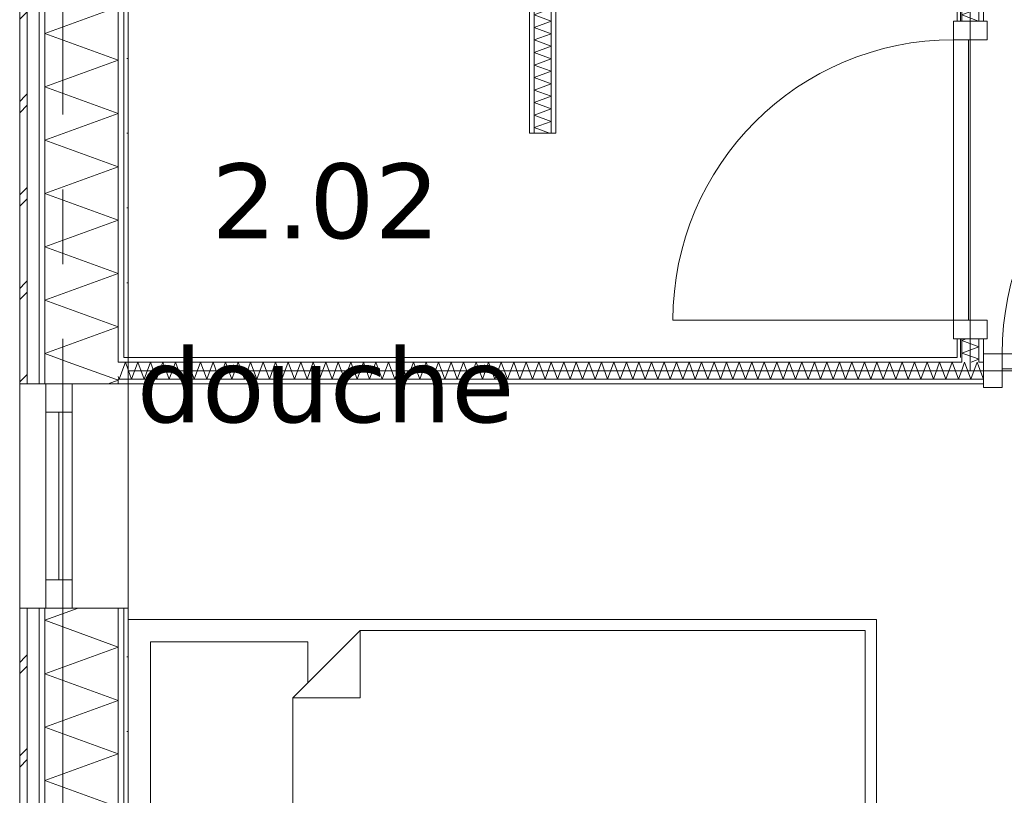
# Model space of a CAD drawing. Header units: millimetres. Extents: x -14925 to 266687, y -3550 to 35834.
# Tile 18 of 244: x -115 to 2517, y 1530 to 3604. Entities that reach past the tile are written whole.
import ezdxf
from ezdxf.enums import TextEntityAlignment as Align

# ---------------------------------------------------------------- set-up
doc = ezdxf.new("R2010")
doc.units = ezdxf.units.MM
doc.header["$MEASUREMENT"] = 0
doc.linetypes.add('B0204', pattern=[2600, 2000, -200, 200, -200])
for name, color, linetype in [('A Stramien', 7, 'Continuous'), ('New_21 Buitenwanden', 7, 'Continuous'), ('New_21 Buitenwanden Doorsnede-arcering', 7, 'Continuous'), ('New_21 Buitenwanden Laagscheidingslijnen', 7, 'Continuous'), ('New_21 Buitenwanden Ramen', 7, 'Continuous'), ('New_22 C Binnenwanden', 7, 'Continuous'), ('New_22 C Binnenwanden Deuren', 7, 'Continuous'), ('New_22 C Binnenwanden Doorsnede-arcering', 7, 'Continuous'), ('New_22 C Binnenwanden Laagscheidingslijnen', 7, 'Continuous'), ('New_82 Interieur', 7, 'Continuous'), ('New_Z Gebruiksopp', 7, 'Continuous'), ('New_Z Gebruiksopp Zone omranding', 7, 'Continuous'), ('New_Z Gebruiksopp Zone tekst', 7, 'Continuous')]:
    doc.layers.add(name, color=color, linetype=linetype)
doc.styles.add('GENERATED_STYLE_1', font='verdana.ttf')
doc.styles.add('GENERATED_STYLE_2', font='verdana.ttf')
pattern_1 = [(180, (0, 0), (0, 100), [])]
pattern_2 = [(270, (0, 0), (100, 0), [])]
pattern_3 = [(270, (0, 0), (346.41, 0), [0, -200]), (270, (173.2, -100), (346.41, 0), [0, -200])]

# ---------------------------------------------------------------- blocks, each defined once
blk = doc.blocks.new('douche_2.02_2_3', base_point=(702.7, 3352.3))
at = {"layer": 'New_Z Gebruiksopp Zone tekst', "color": 2, "lineweight": 0}
for tag, style, p in [('DUMMY_941', 'GENERATED_STYLE_1', (702.7, 3290.1)), ('DUMMY_942', 'GENERATED_STYLE_2', (702.7, 2793))]:
    blk.add_attdef(tag, text='', height=200, dxfattribs=dict(at, style=style)).set_placement(p, align=Align.TOP_LEFT)
for tag, style, p in [('ROOM_NUMBER', 'GENERATED_STYLE_1', (702.7, 3219.4)), ('ROOM_NAME', 'GENERATED_STYLE_2', (702.7, 2727.1))]:
    blk.add_attdef(tag, text='', height=200, dxfattribs=dict(at, style=style)).set_placement(p, align=Align.TOP_CENTER)
blk = doc.blocks.new('*X192')
at = {"layer": 'New_22 C Binnenwanden Doorsnede-arcering', "color": 7, "linetype": 'Continuous', "lineweight": 0}
for p in [(163, 2675.8), (148, 2649.4)]:
    blk.add_line(p, (150.7, 2642), dxfattribs=at)
blk = doc.blocks.new('*X193')
at = {"layer": 'New_22 C Binnenwanden Doorsnede-arcering', "color": 7, "linetype": 'Continuous', "lineweight": 0}
for q in [(163, 2675.8), (175, 2667.2)]:
    blk.add_line((167.4, 2688), q, dxfattribs=at)
blk = doc.blocks.new('*X195')
at = {"layer": 'New_22 C Binnenwanden Doorsnede-arcering', "color": 7, "linetype": 'Continuous', "lineweight": 0}
blk.add_line((2449, 2675.4), (2461, 2642.5), dxfattribs=at)
blk = doc.blocks.new('*X196')
at = {"layer": 'New_22 C Binnenwanden Doorsnede-arcering', "color": 7, "linetype": 'Continuous', "lineweight": 0}
for p, q in [((2410.9, 2688), (2403, 2666.2)), ((2410.9, 2688), (2427.7, 2642)), ((2444.4, 2688), (2427.7, 2642)), ((2444.4, 2688), (2449, 2675.4))]:
    blk.add_line(p, q, dxfattribs=at)
blk = doc.blocks.new('*X197')
at = {"layer": 'New_22 C Binnenwanden Doorsnede-arcering', "color": 7, "linetype": 'Continuous', "lineweight": 0}
for p, q in [((200.9, 2688), (184.2, 2642)), ((200.9, 2688), (217.7, 2642)), ((234.4, 2688), (217.7, 2642)), ((234.4, 2688), (251.1, 2642)), ((267.9, 2688), (251.1, 2642)), ((267.9, 2688), (284.6, 2642)), ((301.4, 2688), (284.6, 2642)), ((301.4, 2688), (318.1, 2642)), ((334.9, 2688), (318.1, 2642)), ((334.9, 2688), (351.6, 2642)), ((368.3, 2688), (351.6, 2642)), ((368.3, 2688), (385.1, 2642)), ((401.8, 2688), (385.1, 2642)), ((401.8, 2688), (418.6, 2642)), ((435.3, 2688), (418.6, 2642)), ((435.3, 2688), (452.1, 2642)), ((468.8, 2688), (452.1, 2642)), ((468.8, 2688), (485.5, 2642)), ((502.3, 2688), (485.5, 2642)), ((502.3, 2688), (519, 2642)), ((535.8, 2688), (519, 2642)), ((535.8, 2688), (552.5, 2642)), ((569.2, 2688), (552.5, 2642)), ((569.2, 2688), (586, 2642)), ((602.7, 2688), (586, 2642)), ((602.7, 2688), (619.5, 2642)), ((636.2, 2688), (619.5, 2642)), ((636.2, 2688), (653, 2642)), ((669.7, 2688), (653, 2642)), ((669.7, 2688), (686.4, 2642)), ((703.2, 2688), (686.4, 2642)), ((703.2, 2688), (719.9, 2642)), ((736.7, 2688), (719.9, 2642)), ((736.7, 2688), (753.4, 2642)), ((770.2, 2688), (753.4, 2642)), ((770.2, 2688), (786.9, 2642)), ((803.6, 2688), (786.9, 2642)), ((803.6, 2688), (820.4, 2642)), ((837.1, 2688), (820.4, 2642)), ((837.1, 2688), (853.9, 2642)), ((870.6, 2688), (853.9, 2642)), ((870.6, 2688), (887.4, 2642)), ((904.1, 2688), (887.4, 2642)), ((904.1, 2688), (920.8, 2642)), ((937.6, 2688), (920.8, 2642)), ((937.6, 2688), (954.3, 2642)), ((971.1, 2688), (954.3, 2642)), ((971.1, 2688), (987.8, 2642)), ((1004.6, 2688), (987.8, 2642)), ((1004.6, 2688), (1021.3, 2642)), ((1038, 2688), (1021.3, 2642)), ((1038, 2688), (1054.8, 2642)), ((1071.5, 2688), (1054.8, 2642)), ((1071.5, 2688), (1088.3, 2642)), ((1105, 2688), (1088.3, 2642)), ((1105, 2688), (1121.8, 2642)), ((1138.5, 2688), (1121.8, 2642)), ((1138.5, 2688), (1155.2, 2642)), ((1172, 2688), (1155.2, 2642)), ((1172, 2688), (1188.7, 2642)), ((1205.5, 2688), (1188.7, 2642)), ((1205.5, 2688), (1222.2, 2642)), ((1239, 2688), (1222.2, 2642)), ((1239, 2688), (1255.7, 2642)), ((1272.4, 2688), (1255.7, 2642)), ((1272.4, 2688), (1289.2, 2642)), ((1305.9, 2688), (1289.2, 2642)), ((1305.9, 2688), (1322.7, 2642)), ((1339.4, 2688), (1322.7, 2642)), ((1339.4, 2688), (1356.2, 2642)), ((1372.9, 2688), (1356.2, 2642)), ((1372.9, 2688), (1389.6, 2642)), ((1406.4, 2688), (1389.6, 2642)), ((1406.4, 2688), (1423.1, 2642)), ((1439.9, 2688), (1423.1, 2642)), ((1439.9, 2688), (1456.6, 2642)), ((1473.4, 2688), (1456.6, 2642)), ((1473.4, 2688), (1490.1, 2642)), ((1506.8, 2688), (1490.1, 2642)), ((1506.8, 2688), (1523.6, 2642)), ((1540.3, 2688), (1523.6, 2642)), ((1540.3, 2688), (1557.1, 2642)), ((1573.8, 2688), (1557.1, 2642)), ((1573.8, 2688), (1590.5, 2642)), ((1607.3, 2688), (1590.5, 2642)), ((1607.3, 2688), (1624, 2642)), ((1640.8, 2688), (1624, 2642)), ((1640.8, 2688), (1657.5, 2642)), ((1674.3, 2688), (1657.5, 2642)), ((1674.3, 2688), (1691, 2642)), ((1707.7, 2688), (1691, 2642)), ((1707.7, 2688), (1724.5, 2642)), ((1741.2, 2688), (1724.5, 2642)), ((1741.2, 2688), (1758, 2642)), ((1774.7, 2688), (1758, 2642)), ((1774.7, 2688), (1791.5, 2642)), ((1808.2, 2688), (1791.5, 2642)), ((1808.2, 2688), (1824.9, 2642)), ((1841.7, 2688), (1824.9, 2642)), ((1841.7, 2688), (1858.4, 2642)), ((1875.2, 2688), (1858.4, 2642)), ((1875.2, 2688), (1891.9, 2642)), ((1908.7, 2688), (1891.9, 2642)), ((1908.7, 2688), (1925.4, 2642)), ((1942.1, 2688), (1925.4, 2642)), ((1942.1, 2688), (1958.9, 2642)), ((1975.6, 2688), (1958.9, 2642)), ((1975.6, 2688), (1992.4, 2642)), ((2009.1, 2688), (1992.4, 2642)), ((2009.1, 2688), (2025.9, 2642)), ((2042.6, 2688), (2025.9, 2642)), ((2042.6, 2688), (2059.3, 2642)), ((2076.1, 2688), (2059.3, 2642)), ((2076.1, 2688), (2092.8, 2642)), ((2109.6, 2688), (2092.8, 2642)), ((2109.6, 2688), (2126.3, 2642)), ((2143.1, 2688), (2126.3, 2642)), ((2143.1, 2688), (2159.8, 2642)), ((2176.5, 2688), (2159.8, 2642)), ((2176.5, 2688), (2193.3, 2642)), ((2210, 2688), (2193.3, 2642)), ((2210, 2688), (2226.8, 2642)), ((2243.5, 2688), (2226.8, 2642)), ((2243.5, 2688), (2260.3, 2642)), ((2277, 2688), (2260.3, 2642)), ((2277, 2688), (2293.7, 2642)), ((2310.5, 2688), (2293.7, 2642)), ((2310.5, 2688), (2327.2, 2642)), ((2344, 2688), (2327.2, 2642)), ((2344, 2688), (2360.7, 2642)), ((2377.5, 2688), (2360.7, 2642)), ((2377.5, 2688), (2394.2, 2642)), ((175, 2667.2), (184.2, 2642)), ((2403, 2666.2), (2394.2, 2642))]:
    blk.add_line(p, q, dxfattribs=at)
blk = doc.blocks.new('D1 bl 26[1]_3')
at = {"layer": 'New_22 C Binnenwanden Deuren', "color": 7, "linetype": 'Continuous', "lineweight": 0}
for p, q in [((3261, 2710), (3261, 3460)), ((2511, 2710), (2461, 2710)), ((2461, 2710), (2461, 2620)), ((2461, 2700), (2461, 2688)), ((2461, 2688), (2461, 2642)), ((2511, 2620), (2511, 2710)), ((2511, 2710), (3261, 2710)), ((2511, 2670), (2511, 2710)), ((3311, 2710), (3261, 2710)), ((3261, 2710), (3261, 2620)), ((3261, 2710), (3261, 2670)), ((3311, 2620), (3311, 2710)), ((3311, 2700), (3311, 2688)), ((3311, 2688), (3311, 2642)), ((3261, 2670), (2511, 2670)), ((2461, 2642), (2461, 2630)), ((3311, 2642), (3311, 2630)), ((2461, 2620), (2511, 2620)), ((3261, 2620), (3311, 2620))]:
    blk.add_line(p, q, dxfattribs=at)
blk.add_arc((3261, 2710), 750, 90, 180, dxfattribs=at)
blk = doc.blocks.new('Wall_15_3', base_point=(175, 2665))
at = {"layer": 'New_22 C Binnenwanden Doorsnede-arcering', "linetype": 'Continuous', "lineweight": 0, "true_color": 0x000000}
h = blk.add_hatch(dxfattribs=at)
h.set_pattern_fill('325_Houtachtig_plaatmate_E2', color=18, style=0, pattern_type=2)
h.set_pattern_definition(pattern_1)
h.paths.add_polyline_path([(175, 2688), (175, 2700), (163, 2700), (163, 2688)])
h = blk.add_hatch(dxfattribs=at)
h.set_pattern_fill('325_Houtachtig_plaatmate_E2', color=18, style=0, pattern_type=2)
h.set_pattern_definition(pattern_1)
h.paths.add_polyline_path([(2391, 2700), (175, 2700), (175, 2688), (2391, 2688)])
h = blk.add_hatch(dxfattribs=at)
h.set_pattern_fill('325_Houtachtig_plaatmate_E2', color=18, style=0, pattern_type=2)
h.set_pattern_definition(pattern_1)
h.paths.add_polyline_path([(2391, 2688), (2403, 2688), (2403, 2700), (2391, 2700)])
h = blk.add_hatch(dxfattribs=at)
h.set_pattern_fill('325_Houtachtig_plaatmate_E2', color=18, style=0, pattern_type=2)
h.set_pattern_definition(pattern_1)
h.paths.add_polyline_path([(2449, 2688), (2461, 2688), (2461, 2700), (2449, 2700)])
h = blk.add_hatch(dxfattribs=at)
h.set_pattern_fill('325_Houtachtig_plaatmate_E2', color=18, style=0, pattern_type=2)
h.set_pattern_definition(pattern_1)
h.paths.add_polyline_path([(175, 2630), (175, 2642), (163, 2642), (163, 2630)])
h = blk.add_hatch(dxfattribs=at)
h.set_pattern_fill('325_Houtachtig_plaatmate_E2', color=18, style=0, pattern_type=2)
h.set_pattern_definition(pattern_1)
h.paths.add_polyline_path([(175, 2642), (175, 2630), (2461, 2630), (2461, 2642)])
at = {"layer": 'New_21 Buitenwanden Laagscheidingslijnen', "color": 1, "linetype": 'Continuous', "lineweight": 0}
for p, q in [((163, 2688), (148, 2688)), ((175, 2700), (163, 2700)), ((175, 2688), (163, 2688)), ((148, 2642), (163, 2642)), ((163, 2642), (175, 2642))]:
    blk.add_line(p, q, dxfattribs=at)
at = {"layer": 'New_22 C Binnenwanden', "color": 1, "linetype": 'Continuous', "lineweight": 0}
for p, q in [((2461, 2700), (2461, 2688)), ((2461, 2688), (2461, 2642)), ((2461, 2642), (2461, 2630))]:
    blk.add_line(p, q, dxfattribs=at)
at = {"layer": 'New_22 C Binnenwanden', "color": 1, "linetype": 'Continuous', "lineweight": 0, "flags": 128}
for points in [[(2391, 2700), (175, 2700)], [(175, 2630), (2461, 2630)]]:
    blk.add_lwpolyline(points, dxfattribs=at)
at = {"layer": 'New_22 C Binnenwanden Laagscheidingslijnen', "color": 1, "linetype": 'Continuous', "lineweight": 0}
for p, q in [((2403, 2688), (175, 2688)), ((2403, 2700), (2403, 2688)), ((2449, 2688), (2449, 2700)), ((2461, 2688), (2449, 2688)), ((2461, 2642), (175, 2642))]:
    blk.add_line(p, q, dxfattribs=at)
at = {"layer": 'New_22 C Binnenwanden', "color": 1, "lineweight": 0}
for name in ['*X193', '*X197', '*X196', '*X192', '*X195']:
    blk.add_blockref(name, (0, 0), dxfattribs=at)
at = {"layer": 'New_22 C Binnenwanden Deuren', "color": 7, "linetype": 'Continuous', "lineweight": 0}
blk.add_blockref('D1 bl 26[1]_3', (0, 0), dxfattribs=at)
blk = doc.blocks.new('*X246')
at = {"layer": 'New_22 C Binnenwanden Doorsnede-arcering', "color": 7, "linetype": 'Continuous', "lineweight": 0}
for p, q in [((2413.8, 5127.2), (2443.5, 5138)), ((2426.2, 5114.8), (2449, 5106.5)), ((2438.4, 5102.6), (2449, 5106.5))]:
    blk.add_line(p, q, dxfattribs=at)
blk = doc.blocks.new('*X247')
at = {"layer": 'New_22 C Binnenwanden Doorsnede-arcering', "color": 7, "linetype": 'Continuous', "lineweight": 0}
for p in [(2428.2, 2688), (2436.8, 2700)]:
    blk.add_line(p, (2449, 2695.6), dxfattribs=at)
blk = doc.blocks.new('*X248')
at = {"layer": 'New_22 C Binnenwanden Doorsnede-arcering', "color": 7, "linetype": 'Continuous', "lineweight": 0}
for p, q in [((2403, 5123.2), (2413.8, 5127.2)), ((2403, 5123.2), (2426.2, 5114.8)), ((2409.2, 5092), (2438.4, 5102.6))]:
    blk.add_line(p, q, dxfattribs=at)
blk = doc.blocks.new('*X249')
at = {"layer": 'New_22 C Binnenwanden Doorsnede-arcering', "color": 7, "linetype": 'Continuous', "lineweight": 0}
for p, q in [((2403, 5089.8), (2409.2, 5092)), ((2403, 5089.8), (2449, 5073)), ((2403, 5056.3), (2449, 5073)), ((2403, 5056.3), (2449, 5039.5)), ((2403, 5022.8), (2449, 5039.5)), ((2403, 5022.8), (2449, 5006)), ((2403, 4989.3), (2449, 5006)), ((2403, 4989.3), (2449, 4972.6)), ((2403, 4955.8), (2449, 4972.6)), ((2403, 4955.8), (2449, 4939.1)), ((2403, 4922.3), (2449, 4939.1)), ((2403, 4922.3), (2449, 4905.6)), ((2403, 4888.8), (2449, 4905.6)), ((2403, 4888.8), (2449, 4872.1)), ((2403, 4855.4), (2449, 4872.1)), ((2403, 4855.4), (2449, 4838.6)), ((2403, 4821.9), (2449, 4838.6)), ((2403, 4821.9), (2449, 4805.1)), ((2403, 4788.4), (2449, 4805.1)), ((2403, 4788.4), (2449, 4771.6)), ((2403, 4754.9), (2449, 4771.6)), ((2403, 4754.9), (2449, 4738.2)), ((2403, 4721.4), (2449, 4738.2)), ((2403, 4721.4), (2449, 4704.7)), ((2403, 4687.9), (2449, 4704.7)), ((2403, 4687.9), (2449, 4671.2)), ((2403, 4654.5), (2449, 4671.2)), ((2403, 4654.5), (2449, 4637.7)), ((2403, 4621), (2449, 4637.7)), ((2403, 4621), (2449, 4604.2)), ((2403, 4587.5), (2449, 4604.2)), ((2403, 4587.5), (2449, 4570.7)), ((2403, 4554), (2449, 4570.7)), ((2403, 4554), (2446.9, 4538))]:
    blk.add_line(p, q, dxfattribs=at)
blk = doc.blocks.new('*X250')
at = {"layer": 'New_22 C Binnenwanden Doorsnede-arcering', "color": 7, "linetype": 'Continuous', "lineweight": 0}
for p, q in [((2403, 4520.5), (2449, 4537.3)), ((2446.9, 4538), (2449, 4537.3)), ((2403, 4520.5), (2449, 4503.8)), ((2416.7, 4492), (2449, 4503.8))]:
    blk.add_line(p, q, dxfattribs=at)
blk = doc.blocks.new('*X251')
at = {"layer": 'New_22 C Binnenwanden Doorsnede-arcering', "color": 7, "linetype": 'Continuous', "lineweight": 0}
for p, q in [((2403, 4487), (2416.7, 4492)), ((2403, 4487), (2449, 4470.3)), ((2403, 4453.5), (2449, 4470.3)), ((2403, 4453.5), (2449, 4436.8)), ((2403, 4420.1), (2449, 4436.8)), ((2403, 4420.1), (2449, 4403.3)), ((2403, 4386.6), (2449, 4403.3)), ((2403, 4386.6), (2449, 4369.8)), ((2403, 4353.1), (2449, 4369.8)), ((2403, 4353.1), (2449, 4336.3)), ((2403, 4319.6), (2449, 4336.3)), ((2403, 4319.6), (2449, 4302.9)), ((2403, 4286.1), (2449, 4302.9)), ((2403, 4286.1), (2449, 4269.4)), ((2403, 4252.6), (2449, 4269.4)), ((2403, 4252.6), (2449, 4235.9)), ((2403, 4219.1), (2449, 4235.9)), ((2403, 4219.1), (2449, 4202.4)), ((2403, 4185.7), (2449, 4202.4)), ((2403, 4185.7), (2449, 4168.9)), ((2403, 4152.2), (2449, 4168.9)), ((2403, 4152.2), (2449, 4135.4)), ((2403, 4118.7), (2449, 4135.4)), ((2403, 4118.7), (2449, 4101.9)), ((2403, 4085.2), (2449, 4101.9)), ((2403, 4085.2), (2449, 4068.5)), ((2403, 4051.7), (2449, 4068.5)), ((2403, 4051.7), (2449, 4035)), ((2403, 4018.2), (2449, 4035)), ((2403, 4018.2), (2449, 4001.5)), ((2403, 3984.7), (2449, 4001.5)), ((2403, 3984.7), (2449, 3968)), ((2403, 3951.3), (2449, 3968)), ((2403, 3951.3), (2449, 3934.5)), ((2403, 3917.8), (2449, 3934.5)), ((2403, 3917.8), (2449, 3901)), ((2403, 3884.3), (2449, 3901)), ((2403, 3884.3), (2449, 3867.5)), ((2403, 3850.8), (2449, 3867.5)), ((2403, 3850.8), (2449, 3834.1)), ((2403, 3817.3), (2449, 3834.1)), ((2403, 3817.3), (2449, 3800.6)), ((2403, 3783.8), (2449, 3800.6)), ((2403, 3783.8), (2449, 3767.1)), ((2403, 3750.3), (2449, 3767.1)), ((2403, 3750.3), (2449, 3733.6)), ((2403, 3716.9), (2449, 3733.6)), ((2403, 3716.9), (2449, 3700.1)), ((2403, 3683.4), (2449, 3700.1)), ((2403, 3683.4), (2449, 3666.6)), ((2403, 3649.9), (2449, 3666.6)), ((2403, 3649.9), (2449, 3633.2)), ((2403, 3616.4), (2449, 3633.2)), ((2403, 3616.4), (2448.1, 3600))]:
    blk.add_line(p, q, dxfattribs=at)
blk = doc.blocks.new('*X252')
at = {"layer": 'New_22 C Binnenwanden Doorsnede-arcering', "color": 7, "linetype": 'Continuous', "lineweight": 0}
for p, q in [((2403, 2745.8), (2414.6, 2750)), ((2403, 2745.8), (2449, 2729)), ((2403, 2712.3), (2449, 2729)), ((2403, 2712.3), (2436.8, 2700))]:
    blk.add_line(p, q, dxfattribs=at)
blk = doc.blocks.new('D1 bl 26[5]_3')
at = {"layer": 'New_22 C Binnenwanden Deuren', "color": 7, "linetype": 'Continuous', "lineweight": 0}
for p, q in [((2381, 3550), (2381, 3600)), ((2381, 3600), (2471, 3600)), ((2391, 3600), (2403, 3600)), ((2403, 3600), (2449, 3600)), ((2449, 3600), (2461, 3600)), ((2471, 3600), (2471, 3550)), ((2471, 3550), (2381, 3550)), ((2381, 3550), (2381, 2800)), ((2421, 3550), (2381, 3550)), ((2421, 2800), (2421, 3550)), ((2381, 2800), (1631, 2800)), ((2381, 2750), (2381, 2800)), ((2381, 2800), (2471, 2800)), ((2381, 2800), (2421, 2800)), ((2471, 2800), (2471, 2750)), ((2471, 2750), (2381, 2750)), ((2391, 2750), (2403, 2750)), ((2403, 2750), (2449, 2750)), ((2449, 2750), (2461, 2750))]:
    blk.add_line(p, q, dxfattribs=at)
blk.add_arc((2381, 2800), 750, 90, 180, dxfattribs=at)
blk = doc.blocks.new('Wall_23_3', base_point=(2426, 2665))
at = {"layer": 'New_22 C Binnenwanden Doorsnede-arcering', "linetype": 'Continuous', "lineweight": 0, "true_color": 0x000000}
h = blk.add_hatch(dxfattribs=at)
h.set_pattern_fill('325_Houtachtig_plaatmate_E2', color=18, style=0, pattern_type=2)
h.set_pattern_definition(pattern_2)
h.paths.add_polyline_path([(2403, 5150), (2391, 5150), (2403, 5138)])
h = blk.add_hatch(dxfattribs=at)
h.set_pattern_fill('325_Houtachtig_plaatmate_E2', color=18, style=0, pattern_type=2)
h.set_pattern_definition(pattern_2)
h.paths.add_polyline_path([(2403, 5138), (2391, 5150), (2391, 5138)])
h = blk.add_hatch(dxfattribs=at)
h.set_pattern_fill('325_Houtachtig_plaatmate_E2', color=18, style=0, pattern_type=2)
h.set_pattern_definition(pattern_2)
h.paths.add_polyline_path([(2403, 4550), (2403, 5138), (2391, 5138), (2391, 4550)])
h = blk.add_hatch(dxfattribs=at)
h.set_pattern_fill('325_Houtachtig_plaatmate_E2', color=18, style=0, pattern_type=2)
h.set_pattern_definition(pattern_2)
h.paths.add_polyline_path([(2461, 5092), (2449, 5092), (2461, 5080)])
h = blk.add_hatch(dxfattribs=at)
h.set_pattern_fill('325_Houtachtig_plaatmate_E2', color=18, style=0, pattern_type=2)
h.set_pattern_definition(pattern_2)
h.paths.add_polyline_path([(2461, 5080), (2449, 5092), (2449, 5080)])
h = blk.add_hatch(dxfattribs=at)
h.set_pattern_fill('325_Houtachtig_plaatmate_E2', color=18, style=0, pattern_type=2)
h.set_pattern_definition(pattern_2)
h.paths.add_polyline_path([(2461, 5080), (2449, 5080), (2449, 3600), (2461, 3600)])
h = blk.add_hatch(dxfattribs=at)
h.set_pattern_fill('325_Houtachtig_plaatmate_E2', color=18, style=0, pattern_type=2)
h.set_pattern_definition(pattern_2)
h.paths.add_polyline_path([(2403, 4538), (2403, 4550), (2391, 4550), (2391, 4538)])
h = blk.add_hatch(dxfattribs=at)
h.set_pattern_fill('325_Houtachtig_plaatmate_E2', color=18, style=0, pattern_type=2)
h.set_pattern_definition(pattern_2)
h.paths.add_polyline_path([(2403, 4480), (2403, 4492), (2391, 4492), (2391, 4480)])
h = blk.add_hatch(dxfattribs=at)
h.set_pattern_fill('325_Houtachtig_plaatmate_E2', color=18, style=0, pattern_type=2)
h.set_pattern_definition(pattern_2)
h.paths.add_polyline_path([(2391, 4480), (2391, 3600), (2403, 3600), (2403, 4480)])
h = blk.add_hatch(dxfattribs=at)
h.set_pattern_fill('325_Houtachtig_plaatmate_E2', color=18, style=0, pattern_type=2)
h.set_pattern_definition(pattern_2)
h.paths.add_polyline_path([(2391, 2700), (2403, 2700), (2403, 2750), (2391, 2750)])
h = blk.add_hatch(dxfattribs=at)
h.set_pattern_fill('325_Houtachtig_plaatmate_E2', color=18, style=0, pattern_type=2)
h.set_pattern_definition(pattern_2)
h.paths.add_polyline_path([(2449, 2750), (2449, 2700), (2461, 2700), (2461, 2750)])
at = {"layer": 'New_22 C Binnenwanden', "color": 1, "linetype": 'Continuous', "lineweight": 0}
for p, q in [((2391, 3600), (2403, 3600)), ((2403, 3600), (2449, 3600)), ((2449, 3600), (2461, 3600)), ((2391, 2750), (2403, 2750)), ((2403, 2750), (2449, 2750)), ((2449, 2750), (2461, 2750))]:
    blk.add_line(p, q, dxfattribs=at)
at = {"layer": 'New_22 C Binnenwanden', "color": 1, "linetype": 'Continuous', "lineweight": 0, "flags": 128}
for points in [[(2391, 5150), (2403, 5150)], [(2391, 5150), (2391, 4550)], [(2461, 3600), (2461, 5080)], [(2391, 4480), (2391, 3600)], [(2391, 2750), (2391, 2700)], [(2461, 2700), (2461, 2750)]]:
    blk.add_lwpolyline(points, dxfattribs=at)
at = {"layer": 'New_22 C Binnenwanden Laagscheidingslijnen', "color": 1, "linetype": 'Continuous', "lineweight": 0}
for p, q in [((2449, 5138), (2403, 5138)), ((2403, 5138), (2403, 5092)), ((2403, 5092), (2403, 4538)), ((2461, 5092), (2449, 5092)), ((2449, 5092), (2449, 5080)), ((2449, 5080), (2449, 3600)), ((2403, 4538), (2391, 4538)), ((2391, 4492), (2403, 4492)), ((2403, 4492), (2403, 3600)), ((2403, 2750), (2403, 2700)), ((2449, 2750), (2449, 2700)), ((2403, 2700), (2403, 2688)), ((2449, 2688), (2449, 2700))]:
    blk.add_line(p, q, dxfattribs=at)
at = {"layer": 'New_22 C Binnenwanden', "color": 1, "lineweight": 0}
for name in ['*X246', '*X248', '*X249', '*X250', '*X251', '*X252', '*X247']:
    blk.add_blockref(name, (0, 0), dxfattribs=at)
at = {"layer": 'New_22 C Binnenwanden Deuren', "color": 7, "linetype": 'Continuous', "lineweight": 0}
blk.add_blockref('D1 bl 26[5]_3', (0, 0), dxfattribs=at)
blk = doc.blocks.new('*X296')
at = {"layer": 'New_22 C Binnenwanden Doorsnede-arcering', "color": 7, "linetype": 'Continuous', "lineweight": 0}
for q in [(1273.7, 4492), (1279.3, 4480)]:
    blk.add_line((1260, 4487), q, dxfattribs=at)
blk = doc.blocks.new('*X297')
at = {"layer": 'New_22 C Binnenwanden Doorsnede-arcering', "color": 7, "linetype": 'Continuous', "lineweight": 0}
for p, q in [((1279.3, 4480), (1306, 4470.3)), ((1260, 4453.5), (1306, 4470.3)), ((1260, 4453.5), (1306, 4436.8)), ((1260, 4420.1), (1306, 4436.8)), ((1260, 4420.1), (1306, 4403.3)), ((1260, 4386.6), (1306, 4403.3)), ((1260, 4386.6), (1306, 4369.8)), ((1260, 4353.1), (1306, 4369.8)), ((1260, 4353.1), (1306, 4336.3)), ((1260, 4319.6), (1306, 4336.3)), ((1260, 4319.6), (1306, 4302.9)), ((1260, 4286.1), (1306, 4302.9)), ((1260, 4286.1), (1306, 4269.4)), ((1260, 4252.6), (1306, 4269.4)), ((1260, 4252.6), (1306, 4235.9)), ((1260, 4219.1), (1306, 4235.9)), ((1260, 4219.1), (1306, 4202.4)), ((1260, 4185.7), (1306, 4202.4)), ((1260, 4185.7), (1306, 4168.9)), ((1260, 4152.2), (1306, 4168.9)), ((1260, 4152.2), (1306, 4135.4)), ((1260, 4118.7), (1306, 4135.4)), ((1260, 4118.7), (1306, 4101.9)), ((1260, 4085.2), (1306, 4101.9)), ((1260, 4085.2), (1306, 4068.5)), ((1260, 4051.7), (1306, 4068.5)), ((1260, 4051.7), (1306, 4035)), ((1260, 4018.2), (1306, 4035)), ((1260, 4018.2), (1306, 4001.5)), ((1260, 3984.7), (1306, 4001.5)), ((1260, 3984.7), (1306, 3968)), ((1260, 3951.3), (1306, 3968)), ((1260, 3951.3), (1306, 3934.5)), ((1260, 3917.8), (1306, 3934.5)), ((1260, 3917.8), (1306, 3901)), ((1260, 3884.3), (1306, 3901)), ((1260, 3884.3), (1306, 3867.5)), ((1260, 3850.8), (1306, 3867.5)), ((1260, 3850.8), (1306, 3834.1)), ((1260, 3817.3), (1306, 3834.1)), ((1260, 3817.3), (1306, 3800.6)), ((1260, 3783.8), (1306, 3800.6)), ((1260, 3783.8), (1306, 3767.1)), ((1260, 3750.3), (1306, 3767.1)), ((1260, 3750.3), (1306, 3733.6)), ((1260, 3716.9), (1306, 3733.6)), ((1260, 3716.9), (1306, 3700.1)), ((1260, 3683.4), (1306, 3700.1)), ((1260, 3683.4), (1306, 3666.6)), ((1260, 3649.9), (1306, 3666.6)), ((1260, 3649.9), (1306, 3633.2)), ((1260, 3616.4), (1306, 3633.2)), ((1260, 3616.4), (1306, 3599.7)), ((1260, 3582.9), (1306, 3599.7)), ((1260, 3582.9), (1306, 3566.2)), ((1260, 3549.4), (1306, 3566.2)), ((1260, 3549.4), (1306, 3532.7)), ((1260, 3516), (1306, 3532.7)), ((1260, 3516), (1306, 3499.2)), ((1260, 3482.5), (1306, 3499.2)), ((1260, 3482.5), (1306, 3465.7)), ((1260, 3449), (1306, 3465.7)), ((1260, 3449), (1306, 3432.2)), ((1260, 3415.5), (1306, 3432.2)), ((1260, 3415.5), (1306, 3398.8)), ((1260, 3382), (1306, 3398.8)), ((1260, 3382), (1306, 3365.3)), ((1260, 3348.5), (1306, 3365.3)), ((1260, 3348.5), (1306, 3331.8)), ((1260, 3315), (1306, 3331.8)), ((1260, 3315), (1301.3, 3300))]:
    blk.add_line(p, q, dxfattribs=at)
blk = doc.blocks.new('Wall_30_3', base_point=(1283, 3300))
at = {"layer": 'New_22 C Binnenwanden Doorsnede-arcering', "linetype": 'Continuous', "lineweight": 0, "true_color": 0x000000}
h = blk.add_hatch(dxfattribs=at)
h.set_pattern_fill('325_Houtachtig_plaatmate_E2', color=18, style=0, pattern_type=2)
h.set_pattern_definition(pattern_2)
h.paths.add_polyline_path([(1248, 4480), (1248, 3300), (1260, 3300), (1260, 4480)])
h = blk.add_hatch(dxfattribs=at)
h.set_pattern_fill('325_Houtachtig_plaatmate_E2', color=18, style=0, pattern_type=2)
h.set_pattern_definition(pattern_2)
h.paths.add_polyline_path([(1306, 4480), (1306, 3300), (1318, 3300), (1318, 4480)])
at = {"layer": 'New_22 C Binnenwanden', "color": 1, "linetype": 'Continuous', "lineweight": 0, "flags": 128}
for points in [[(1248, 4480), (1248, 3300)], [(1318, 3300), (1318, 4480)], [(1248, 3300), (1260, 3300)], [(1260, 3300), (1306, 3300)], [(1306, 3300), (1318, 3300)]]:
    blk.add_lwpolyline(points, dxfattribs=at)
at = {"layer": 'New_22 C Binnenwanden Laagscheidingslijnen', "color": 1, "linetype": 'Continuous', "lineweight": 0}
for p, q in [((1260, 4492), (1260, 4480)), ((1260, 4480), (1260, 3300)), ((1306, 4480), (1306, 4492)), ((1306, 4480), (1306, 3300))]:
    blk.add_line(p, q, dxfattribs=at)
at = {"layer": 'New_22 C Binnenwanden', "color": 1, "lineweight": 0}
for name in ['*X296', '*X297']:
    blk.add_blockref(name, (0, 0), dxfattribs=at)
blk = doc.blocks.new('*X1297')
at = {"layer": 'New_21 Buitenwanden Doorsnede-arcering', "color": 7, "linetype": 'Continuous', "lineweight": 0}
for p, q in [((-115, 6385), (-100, 6400)), ((-100, 6400), (-95, 6405)), ((-115, 6355), (-95, 6375)), ((-115, 6135), (-95, 6155)), ((-115, 6105), (-95, 6125)), ((-115, 5885), (-100, 5900)), ((-100, 5900), (-95, 5905)), ((-115, 5855), (-95, 5875)), ((-115, 5635), (-95, 5655)), ((-115, 5605), (-95, 5625)), ((-115, 5385), (-100, 5400)), ((-100, 5400), (-95, 5405)), ((-115, 5355), (-95, 5375)), ((-115, 5135), (-95, 5155)), ((-115, 5105), (-95, 5125)), ((-115, 4885), (-100, 4900)), ((-100, 4900), (-95, 4905)), ((-115, 4855), (-95, 4875)), ((-115, 4635), (-95, 4655)), ((-115, 4605), (-95, 4625)), ((-115, 4385), (-100, 4400)), ((-100, 4400), (-95, 4405)), ((-115, 4355), (-95, 4375)), ((-115, 4135), (-95, 4155)), ((-115, 4105), (-95, 4125)), ((-115, 3885), (-100, 3900)), ((-100, 3900), (-95, 3905)), ((-115, 3855), (-95, 3875)), ((-115, 3635), (-95, 3655)), ((-115, 3605), (-95, 3625)), ((-115, 3385), (-100, 3400)), ((-100, 3400), (-95, 3405)), ((-115, 3355), (-95, 3375)), ((-115, 3135), (-95, 3155)), ((-115, 3105), (-95, 3125)), ((-115, 2885), (-100, 2900)), ((-100, 2900), (-95, 2905)), ((-115, 2855), (-95, 2875)), ((-115, 2635), (-95, 2655))]:
    blk.add_line(p, q, dxfattribs=at)
blk = doc.blocks.new('*X1298')
at = {"layer": 'New_21 Buitenwanden Doorsnede-arcering', "color": 7, "linetype": 'Continuous', "lineweight": 0}
for p, q in [((-115, 1885), (-100, 1900)), ((-100, 1900), (-95, 1905)), ((-115, 1855), (-95, 1875)), ((-115, 1635), (-95, 1655)), ((-115, 1605), (-95, 1625)), ((-115, 1385), (-100, 1400)), ((-100, 1400), (-95, 1405)), ((-115, 1355), (-95, 1375)), ((-115, 1135), (-95, 1155)), ((-115, 1105), (-95, 1125)), ((-115, 885), (-100, 900)), ((-100, 900), (-95, 905)), ((-115, 855), (-95, 875))]:
    blk.add_line(p, q, dxfattribs=at)
blk = doc.blocks.new('*X1301')
at = {"layer": 'New_21 Buitenwanden Doorsnede-arcering', "color": 7, "linetype": 'Continuous', "lineweight": 0}
for p, q in [((-48, 4423), (141.7, 4492)), ((-48, 4423), (148, 4351.6)), ((-48, 4280.3), (148, 4351.6)), ((-48, 4280.3), (148, 4209)), ((-48, 4137.6), (148, 4209)), ((-48, 4137.6), (148, 4066.3)), ((-48, 3994.9), (148, 4066.3)), ((-48, 3994.9), (148, 3923.6)), ((-48, 3852.3), (148, 3923.6)), ((-48, 3852.3), (148, 3780.9)), ((-48, 3709.6), (148, 3780.9)), ((-48, 3709.6), (148, 3638.2)), ((-48, 3566.9), (148, 3638.2)), ((-48, 3566.9), (148, 3495.6)), ((-48, 3424.2), (148, 3495.6)), ((-48, 3424.2), (148, 3352.9)), ((-48, 3281.6), (148, 3352.9)), ((-48, 3281.6), (148, 3210.2)), ((-48, 3138.9), (148, 3210.2)), ((-48, 3138.9), (148, 3067.5)), ((-48, 2996.2), (148, 3067.5)), ((-48, 2996.2), (148, 2924.9)), ((-48, 2853.5), (148, 2924.9)), ((-48, 2853.5), (148, 2782.2)), ((-48, 2710.9), (148, 2782.2)), ((-48, 2710.9), (14.8, 2688))]:
    blk.add_line(p, q, dxfattribs=at)
blk = doc.blocks.new('*X1302')
at = {"layer": 'New_21 Buitenwanden Doorsnede-arcering', "color": 7, "linetype": 'Continuous', "lineweight": 0}
blk.add_line((14.8, 2688), (141.2, 2642), dxfattribs=at)
blk = doc.blocks.new('*X1303')
at = {"layer": 'New_21 Buitenwanden Doorsnede-arcering', "color": 7, "linetype": 'Continuous', "lineweight": 0}
for p in [(121.9, 2630), (141.2, 2642)]:
    blk.add_line(p, (148, 2639.5), dxfattribs=at)
blk = doc.blocks.new('*X1304')
at = {"layer": 'New_21 Buitenwanden Doorsnede-arcering', "color": 7, "linetype": 'Continuous', "lineweight": 0}
for p, q in [((-48, 1997.5), (41.4, 2030)), ((-48, 1997.5), (148, 1926.1)), ((-48, 1854.8), (148, 1926.1)), ((-48, 1854.8), (148, 1783.5)), ((-48, 1712.1), (148, 1783.5)), ((-48, 1712.1), (148, 1640.8)), ((-48, 1569.4), (148, 1640.8)), ((-48, 1569.4), (148, 1498.1)), ((-48, 1426.8), (148, 1498.1)), ((-48, 1426.8), (148, 1355.4)), ((-48, 1284.1), (148, 1355.4)), ((-48, 1284.1), (148, 1212.7)), ((-48, 1141.4), (148, 1212.7)), ((-48, 1141.4), (148, 1070.1)), ((-48, 998.7), (148, 1070.1)), ((-48, 998.7), (148, 927.4)), ((-48, 856.1), (148, 927.4)), ((-48, 856.1), (148, 784.7)), ((-29.8, 720), (148, 784.7))]:
    blk.add_line(p, q, dxfattribs=at)
blk = doc.blocks.new('Rnx horizontaal 26[2]_3')
at = {"layer": 'New_21 Buitenwanden Ramen', "color": 7, "linetype": 'Continuous', "lineweight": 0}
for p, q in [((175, 2630), (175, 2642)), ((175, 2630), (175, 2642)), ((-115, 2630), (-115, 2030)), ((-115, 2630), (-95, 2630)), ((-95, 2630), (-63, 2630)), ((-63, 2630), (-48, 2630)), ((-48, 2630), (-45, 2630)), ((-45, 2630), (-45, 2554)), ((-45, 2630), (25, 2630)), ((-45, 2630), (25, 2630)), ((25, 2554), (25, 2630)), ((25, 2630), (148, 2630)), ((25, 2630), (148, 2630)), ((148, 2630), (163, 2630)), ((148, 2630), (163, 2630)), ((163, 2630), (175, 2630)), ((163, 2630), (175, 2630)), ((175, 2630), (175, 2030)), ((-45, 2554), (25, 2554)), ((-45, 2554), (-45, 2106)), ((-10, 2554), (-10, 2106)), ((25, 2106), (25, 2554)), ((25, 2106), (-45, 2106)), ((-45, 2106), (-45, 2030)), ((25, 2030), (25, 2106)), ((-115, 2030), (-95, 2030)), ((-95, 2030), (-63, 2030)), ((-63, 2030), (-48, 2030)), ((-48, 2030), (-45, 2030)), ((-45, 2030), (25, 2030)), ((-45, 2030), (25, 2030)), ((25, 2030), (148, 2030)), ((25, 2030), (148, 2030)), ((148, 2030), (163, 2030)), ((148, 2030), (163, 2030)), ((163, 2030), (175, 2030)), ((163, 2030), (175, 2030)), ((175, 2030), (175, 2018)), ((175, 2030), (175, 2018))]:
    blk.add_line(p, q, dxfattribs=at)
blk = doc.blocks.new('Wall_212_3', base_point=(175, 6530))
at = {"layer": 'New_21 Buitenwanden Doorsnede-arcering', "linetype": 'Continuous', "lineweight": 0, "true_color": 0x000000}
h = blk.add_hatch(dxfattribs=at)
h.set_pattern_fill('325_Houtachtig_plaatmate_E2', color=18, style=0, pattern_type=2)
h.set_pattern_definition(pattern_2)
h.paths.add_polyline_path([(-48, 6530), (-63, 6530), (-63, 2630), (-48, 2630)])
h = blk.add_hatch(dxfattribs=at)
h.set_pattern_fill('325_Houtachtig_plaatmate_E2', color=18, style=0, pattern_type=2)
h.set_pattern_definition(pattern_2)
h.paths.add_polyline_path([(163, 2700), (163, 4480), (148, 4480), (148, 2700)])
h = blk.add_hatch(dxfattribs=at)
h.set_pattern_fill('720_Gips_0003', color=18, style=0, pattern_type=2)
h.set_pattern_definition(pattern_3)
h.paths.add_polyline_path([(175, 2700), (175, 4480), (163, 4480), (163, 2700)])
h = blk.add_hatch(dxfattribs=at)
h.set_pattern_fill('325_Houtachtig_plaatmate_E2', color=18, style=0, pattern_type=2)
h.set_pattern_definition(pattern_2)
h.paths.add_polyline_path([(163, 2688), (163, 2700), (148, 2700), (148, 2688)])
h = blk.add_hatch(dxfattribs=at)
h.set_pattern_fill('325_Houtachtig_plaatmate_E2', color=18, style=0, pattern_type=2)
h.set_pattern_definition(pattern_2)
h.paths.add_polyline_path([(163, 2630), (163, 2642), (148, 2642), (148, 2630)])
h = blk.add_hatch(dxfattribs=at)
h.set_pattern_fill('325_Houtachtig_plaatmate_E2', color=18, style=0, pattern_type=2)
h.set_pattern_definition(pattern_2)
h.paths.add_polyline_path([(-63, 2030), (-63, 720), (-48, 720), (-48, 2030)])
h = blk.add_hatch(dxfattribs=at)
h.set_pattern_fill('325_Houtachtig_plaatmate_E2', color=18, style=0, pattern_type=2)
h.set_pattern_definition(pattern_2)
h.paths.add_polyline_path([(163, 2030), (148, 2030), (148, 720), (163, 720)])
h = blk.add_hatch(dxfattribs=at)
h.set_pattern_fill('720_Gips_0003', color=18, style=0, pattern_type=2)
h.set_pattern_definition(pattern_3)
h.paths.add_polyline_path([(175, 2030), (163, 2030), (163, 720), (175, 720)])
at = {"layer": 'New_21 Buitenwanden', "color": 9, "linetype": 'Continuous', "lineweight": 0}
for p, q in [((175, 2630), (175, 2642)), ((-115, 2630), (-95, 2630)), ((-95, 2630), (-63, 2630)), ((-63, 2630), (-48, 2630)), ((-48, 2630), (-45, 2630)), ((-45, 2630), (25, 2630)), ((25, 2630), (148, 2630)), ((148, 2630), (163, 2630)), ((163, 2630), (175, 2630)), ((-115, 2030), (-95, 2030)), ((-95, 2030), (-63, 2030)), ((-63, 2030), (-48, 2030)), ((-48, 2030), (-45, 2030)), ((-45, 2030), (25, 2030)), ((25, 2030), (148, 2030)), ((148, 2030), (163, 2030)), ((163, 2030), (175, 2030)), ((175, 2030), (175, 2018))]:
    blk.add_line(p, q, dxfattribs=at)
at = {"layer": 'New_21 Buitenwanden', "color": 9, "linetype": 'Continuous', "lineweight": 0, "flags": 128}
for points in [[(-115, 6530), (-115, 2630)], [(175, 2700), (175, 4480)], [(-115, 2030), (-115, 720)], [(175, 720), (175, 2030)]]:
    blk.add_lwpolyline(points, dxfattribs=at)
at = {"layer": 'New_21 Buitenwanden Laagscheidingslijnen', "color": 9, "linetype": 'Continuous', "lineweight": 0}
for p, q in [((-95, 6530), (-95, 2630)), ((-63, 6530), (-63, 2630)), ((-48, 4492), (-48, 2688)), ((148, 4480), (148, 2700)), ((163, 4480), (163, 2700)), ((-48, 2688), (-48, 2642)), ((148, 2700), (148, 2688)), ((-48, 2642), (-48, 2630)), ((148, 2642), (148, 2630)), ((-95, 2030), (-95, 720)), ((-63, 2030), (-63, 720)), ((-48, 2030), (-48, 720)), ((148, 2030), (148, 720)), ((163, 2030), (163, 720))]:
    blk.add_line(p, q, dxfattribs=at)
at = {"layer": 'New_21 Buitenwanden Laagscheidingslijnen', "color": 1, "linetype": 'Continuous', "lineweight": 0}
for p, q in [((163, 2688), (148, 2688)), ((175, 2700), (163, 2700)), ((148, 2642), (163, 2642))]:
    blk.add_line(p, q, dxfattribs=at)
at = {"layer": 'New_21 Buitenwanden', "color": 1, "lineweight": 0}
for name in ['*X1297', '*X1301', '*X1302', '*X1303', '*X1304', '*X1298']:
    blk.add_blockref(name, (0, 0), dxfattribs=at)
at = {"layer": 'New_21 Buitenwanden Ramen', "color": 7, "linetype": 'Continuous', "lineweight": 0}
blk.add_blockref('Rnx horizontaal 26[2]_3', (0, 0), dxfattribs=at)
blk = doc.blocks.new('Bed dubbel 02 26[17]_3', base_point=(2145, 1970))
at = {"layer": 'New_82 Interieur', "color": 7, "linetype": 'Continuous', "lineweight": 0}
for p, q in [((795, 1970), (795, 1790)), ((615, 1790), (795, 1790)), ((615, 810), (795, 810)), ((795, 630), (795, 810))]:
    blk.add_line(p, q, dxfattribs=at)
at = {"layer": 'New_82 Interieur', "color": 7, "linetype": 'Continuous', "lineweight": 0, "flags": 128}
for points in [[(2175, 2000), (2175, 600), (175, 600), (175, 2000)], [(2145, 1970), (2145, 630), (795, 630), (615, 810), (615, 1790), (795, 1970)], [(615, 1360), (615, 1790), (655, 1830), (655, 1940), (235, 1940), (235, 1360)], [(615, 1240), (615, 810), (655, 770), (655, 660), (235, 660), (235, 1240)]]:
    blk.add_lwpolyline(points, close=True, dxfattribs=at)
blk = doc.blocks.new('Standard grid marker_2')
at = {"layer": 'A Stramien', "color": 7, "linetype": 'B0204', "lineweight": 0}
blk.add_line((1000, 0), (24500, 0), dxfattribs=at)
at = {"layer": 'A Stramien', "color": 9, "lineweight": 0, "style": 'GENERATED_STYLE_2'}
blk.add_attdef('AC_MarkerText_1', text='', height=400, rotation=90, dxfattribs=at).set_placement((-948.6, -142.5), align=Align.TOP_CENTER)

msp = doc.modelspace()

# ---------------------------------------------------------------- linework, layer by layer
at = {"layer": 'New_Z Gebruiksopp Zone omranding', "color": 254, "linetype": 'Continuous', "lineweight": 0, "true_color": 0xd1c2fc, "flags": 128}
msp.add_lwpolyline([(2426, 5115), (2426, 2665), (3346, 2665), (3346, 5115)], close=True, dxfattribs=at)
at = {"layer": 'New_Z Gebruiksopp Zone omranding', "color": 121, "linetype": 'Continuous', "lineweight": 0, "true_color": 0x99e6e6, "flags": 128}
msp.add_lwpolyline([(2426, 2665), (2426, 4515), (175, 4515), (175, 2665)], close=True, dxfattribs=at)
at = {"layer": 'New_Z Gebruiksopp Zone omranding', "color": 254, "linetype": 'Continuous', "lineweight": 0, "true_color": 0xe4e3c5, "flags": 128}
msp.add_lwpolyline([(175, 2665), (175, 400), (4325, 400), (4325, 1669), (3346, 1669), (3346, 2665)], close=True, dxfattribs=at)

# ---------------------------------------------------------------- block references
at = {"layer": 'A Stramien', "color": 1, "linetype": 'Continuous', "lineweight": 0, "zscale": 1000, "rotation": 270}
msp.add_blockref('Standard grid marker_2', (0, 21950), dxfattribs=at)
at = {"layer": 'New_21 Buitenwanden', "color": 1, "lineweight": 0}
msp.add_blockref('Wall_212_3', (175, 6530), dxfattribs=at)
at = {"layer": 'New_22 C Binnenwanden', "color": 1, "lineweight": 0}
for name, p in [('Wall_23_3', (2426, 2665)), ('Wall_30_3', (1283, 3300)), ('Wall_15_3', (175, 2665))]:
    msp.add_blockref(name, p, dxfattribs=at)
at = {"layer": 'New_82 Interieur', "color": 7, "linetype": 'Continuous', "lineweight": 0}
msp.add_blockref('Bed dubbel 02 26[17]_3', (2145, 1970), dxfattribs=at)
at = {"layer": 'New_Z Gebruiksopp', "color": 2, "linetype": 'Continuous', "lineweight": 0}
msp.add_blockref('douche_2.02_2_3', (702.7, 3352.3), dxfattribs=at).add_auto_attribs({'ROOM_NAME': 'douche', 'ROOM_NUMBER': '2.02'})

doc.saveas('drawing.dxf')
